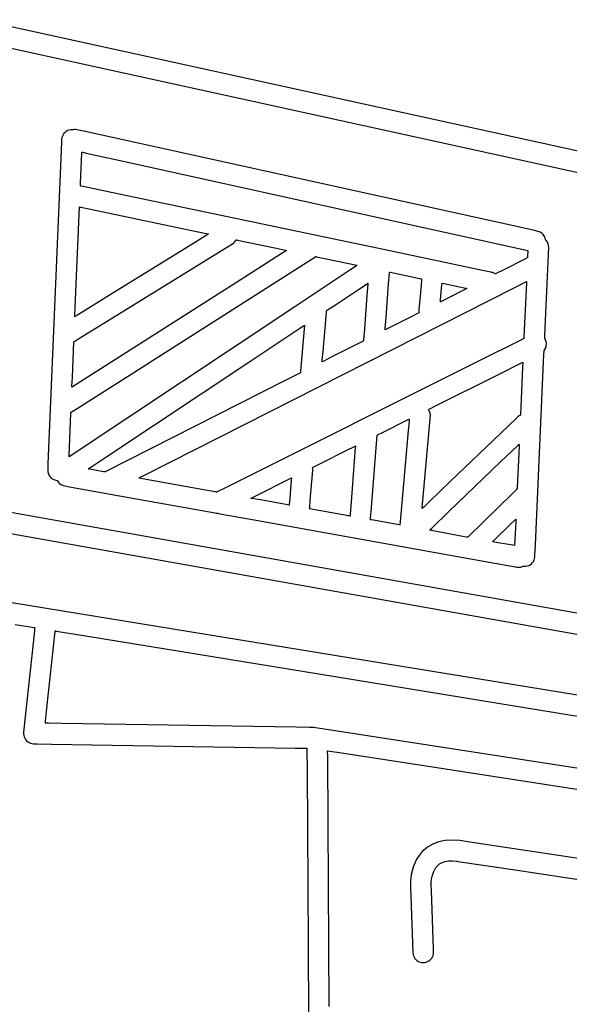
# Model space of a CAD drawing. Extents: x -74.1 to 10.8, y -36.7 to 44.6.
# Tile 117 of 199: x -41.8 to -40.7, y 28.6 to 30.5. Entities that reach past the tile are written whole.
import ezdxf

# ---------------------------------------------------------------- set-up
doc = ezdxf.new("R2010")
doc.units = 0

msp = doc.modelspace()

# ---------------------------------------------------------------- linework, layer by layer
at = {"layer": 'Layer 1', "color": 7, "linetype": 'CONTINUOUS'}
for p, q in [((-39.172621, 29.947273), (-46.538732, 31.561368)), ((-44.943725, 31.16923), (-38.082421, 29.665141)), ((-47.7525, 30.560911), (-39.343768, 29.067537)), ((-38.838658, 29.020151), (-47.21379, 30.507556)), ((-41.655785, 30.312364), (-41.65744, 30.312102)), ((-41.652396, 30.312489), (-41.655785, 30.312364)), ((-41.648943, 30.312031), (-41.652396, 30.312489)), ((-41.680348, 30.293179), (-41.680446, 30.291338)), ((-41.679813, 30.296408), (-41.680348, 30.293179)), ((-41.678807, 30.299442), (-41.679813, 30.296408)), ((-41.677371, 30.302245), (-41.678807, 30.299442)), ((-41.675546, 30.304778), (-41.677371, 30.302245)), ((-41.673373, 30.307004), (-41.675546, 30.304778)), ((-41.670893, 30.308884), (-41.673373, 30.307004)), ((-41.668146, 30.310381), (-41.670893, 30.308884)), ((-41.665176, 30.311458), (-41.668146, 30.310381)), ((-41.662021, 30.312076), (-41.665176, 30.311458)), ((-41.658724, 30.312197), (-41.662021, 30.312076)), ((-41.658487, 30.312176), (-41.65869, 30.312195)), ((-41.658091, 30.31211), (-41.658487, 30.312176)), ((-41.657691, 30.312051), (-41.658091, 30.31211)), ((-41.65744, 30.312102), (-41.657645, 30.312061)), ((-41.648873, 30.312016), (-41.648943, 30.312031)), ((-41.646514, 30.311496), (-41.648873, 30.312016)), ((-41.632694, 30.308451), (-41.646514, 30.311496)), ((-40.775052, 30.119505), (-41.632694, 30.308451)), ((-41.680578, 30.288187), (-41.681953, 30.255354)), ((-41.680446, 30.291338), (-41.680578, 30.288187)), ((-41.681953, 30.255354), (-41.707696, 29.640698)), ((-41.640481, 30.249811), (-41.639806, 30.26591)), ((-41.639806, 30.26591), (-41.639751, 30.267216)), ((-41.639751, 30.267216), (-41.639747, 30.267321)), ((-41.639707, 30.26733), (-41.639393, 30.267261)), ((-41.639393, 30.267261), (-41.63784, 30.266919)), ((-41.63784, 30.266919), (-41.631171, 30.265449)), ((-41.631171, 30.265449), (-41.562696, 30.250364)), ((-41.642365, 30.204847), (-41.640481, 30.249811)), ((-41.562696, 30.250364), (-40.743226, 30.069827)), ((-41.6426, 30.199236), (-41.642596, 30.199331)), ((-41.642596, 30.199331), (-41.642577, 30.199793)), ((-41.642577, 30.199793), (-41.642365, 30.204847)), ((-41.64176, 30.199048), (-41.642576, 30.199219)), ((-41.636781, 30.198003), (-41.64176, 30.199048)), ((-41.577514, 30.185561), (-41.636781, 30.198003)), ((-41.033161, 30.071289), (-41.577514, 30.185561)), ((-41.652814, 29.95538), (-41.644368, 30.15702)), ((-41.644357, 30.157017), (-41.644266, 30.156998)), ((-41.644266, 30.156998), (-41.643817, 30.156904)), ((-41.643817, 30.156904), (-41.641889, 30.156499)), ((-41.641889, 30.156499), (-41.622083, 30.152342)), ((-41.622083, 30.152342), (-41.450451, 30.116313)), ((-41.450451, 30.116313), (-41.390022, 30.103627)), ((-40.729271, 30.109419), (-40.775052, 30.119505)), ((-41.387615, 30.100993), (-41.408129, 30.088301)), ((-41.390022, 30.103627), (-41.385378, 30.102653)), ((-41.385617, 30.102229), (-41.387615, 30.100993)), ((-41.385151, 30.102517), (-41.385617, 30.102229)), ((-41.385378, 30.102653), (-41.385069, 30.102588)), ((-41.385057, 30.102575), (-41.385151, 30.102517)), ((-40.724883, 30.108452), (-40.729271, 30.109419)), ((-40.722916, 30.108007), (-40.724883, 30.108452)), ((-40.720502, 30.107229), (-40.722916, 30.108007)), ((-40.718248, 30.106186), (-40.720502, 30.107229)), ((-40.716166, 30.1049), (-40.718248, 30.106186)), ((-40.714271, 30.103392), (-40.716166, 30.1049)), ((-40.712575, 30.101685), (-40.714271, 30.103392)), ((-40.711092, 30.0998), (-40.712575, 30.101685)), ((-40.709834, 30.097759), (-40.711092, 30.0998)), ((-40.708816, 30.095583), (-40.709834, 30.097759)), ((-40.70805, 30.093295), (-40.708816, 30.095583)), ((-41.586382, 29.929018), (-41.335105, 30.084529)), ((-41.408129, 30.088301), (-41.585879, 29.978326)), ((-41.335105, 30.084529), (-41.333492, 30.085807)), ((-41.333492, 30.085807), (-41.332043, 30.08722)), ((-41.332043, 30.08722), (-41.330753, 30.088751)), ((-41.330753, 30.088751), (-41.329618, 30.090381)), ((-41.329618, 30.090381), (-41.329357, 30.090802)), ((-41.329357, 30.090802), (-41.329325, 30.090855)), ((-41.329297, 30.090879), (-41.329199, 30.090859)), ((-41.329199, 30.090859), (-41.328719, 30.090758)), ((-41.328719, 30.090758), (-41.326692, 30.090332)), ((-41.326692, 30.090332), (-41.307344, 30.086271)), ((-41.307344, 30.086271), (-41.248624, 30.073943)), ((-40.70755, 30.090915), (-40.70805, 30.093295)), ((-40.707815, 29.929196), (-40.701258, 30.076343)), ((-40.707478, 30.090843), (-40.707515, 30.09088)), ((-40.707405, 30.09077), (-40.707478, 30.090843)), ((-40.706828, 30.09017), (-40.707405, 30.09077)), ((-40.705746, 30.088905), (-40.706828, 30.09017)), ((-40.70389, 30.086137), (-40.705746, 30.088905)), ((-40.70249, 30.083091), (-40.70389, 30.086137)), ((-40.701596, 30.079811), (-40.70249, 30.083091)), ((-40.701258, 30.076343), (-40.701596, 30.079811)), ((-41.555332, 29.811823), (-41.171349, 30.056347)), ((-41.239216, 30.062523), (-41.321667, 30.010018)), ((-41.248624, 30.073943), (-41.230124, 30.070059)), ((-41.230576, 30.068025), (-41.239216, 30.062523)), ((-41.22853, 30.069328), (-41.230576, 30.068025)), ((-41.230124, 30.070059), (-41.228397, 30.069697)), ((-41.228113, 30.069593), (-41.22853, 30.069328)), ((-41.228397, 30.069697), (-41.228081, 30.06963)), ((-41.228074, 30.069618), (-41.228113, 30.069593)), ((-41.171349, 30.056347), (-41.170092, 30.057366)), ((-41.170092, 30.057366), (-41.170013, 30.057429)), ((-41.169988, 30.057439), (-41.169907, 30.057422)), ((-41.169907, 30.057422), (-41.169509, 30.057338)), ((-41.169509, 30.057338), (-41.16783, 30.056986)), ((-41.16783, 30.056986), (-41.151806, 30.053621)), ((-40.834482, 30.029581), (-41.033161, 30.071289)), ((-40.743882, 30.055172), (-40.743895, 30.054885)), ((-40.743724, 30.05871), (-40.743882, 30.055172)), ((-40.743282, 30.068591), (-40.743724, 30.05871)), ((-40.743232, 30.069702), (-40.743282, 30.068591)), ((-40.743227, 30.069803), (-40.743232, 30.069702)), ((-41.151806, 30.053621), (-41.103174, 30.04341)), ((-41.103174, 30.04341), (-41.087852, 30.040193)), ((-41.08952, 30.037592), (-41.101119, 30.029889)), ((-41.086773, 30.039417), (-41.08952, 30.037592)), ((-41.087852, 30.040193), (-41.086422, 30.039893)), ((-41.086214, 30.039788), (-41.086773, 30.039417)), ((-41.086422, 30.039893), (-41.08616, 30.039838)), ((-41.086161, 30.039823), (-41.086214, 30.039788)), ((-40.749182, 30.052179), (-40.791459, 30.030756)), ((-40.74443, 30.054587), (-40.749182, 30.052179)), ((-40.743996, 30.054808), (-40.74443, 30.054587)), ((-40.743907, 30.054853), (-40.743996, 30.054808)), ((-41.101119, 30.029889), (-41.211808, 29.956371)), ((-41.023081, 30.00257), (-41.021451, 30.023844)), ((-41.021451, 30.023844), (-41.021299, 30.02583)), ((-41.021299, 30.02583), (-41.021271, 30.026194)), ((-41.021262, 30.026215), (-41.0212, 30.026202)), ((-41.0212, 30.026202), (-41.020893, 30.026138)), ((-41.020893, 30.026138), (-41.0196, 30.025866)), ((-41.0196, 30.025866), (-41.007255, 30.023275)), ((-41.007255, 30.023275), (-40.969787, 30.015411)), ((-40.81741, 30.025997), (-40.834482, 30.029581)), ((-40.815809, 30.025661), (-40.81741, 30.025997)), ((-40.815433, 30.025582), (-40.815809, 30.025661)), ((-40.815328, 30.02556), (-40.815433, 30.025582)), ((-40.815202, 30.025533), (-40.815328, 30.02556)), ((-40.813236, 30.025004), (-40.815202, 30.025533)), ((-40.811368, 30.024297), (-40.813236, 30.025004)), ((-40.809601, 30.023426), (-40.811368, 30.024297)), ((-40.807939, 30.022406), (-40.809601, 30.023426)), ((-40.807824, 30.022464), (-40.807922, 30.022414)), ((-40.806596, 30.023086), (-40.807824, 30.022464)), ((-40.791459, 30.030756), (-40.806596, 30.023086)), ((-41.321667, 30.010018), (-41.571906, 29.850667)), ((-41.081694, 29.992771), (-41.066457, 30.002891)), ((-41.064988, 30.001014), (-41.066689, 29.978797)), ((-41.066457, 30.002891), (-41.065035, 30.003836)), ((-41.065035, 30.003836), (-41.064774, 30.004009)), ((-41.06481, 30.003342), (-41.064988, 30.001014)), ((-41.064768, 30.003893), (-41.06481, 30.003342)), ((-41.064759, 30.004006), (-41.064768, 30.003893)), ((-41.028253, 29.935043), (-41.023081, 30.00257)), ((-40.969787, 30.015411), (-40.957984, 30.012934)), ((-40.957855, 29.999231), (-40.962193, 29.949995)), ((-40.957984, 30.012934), (-40.956882, 30.012703)), ((-40.956809, 30.011057), (-40.957855, 29.999231)), ((-40.956882, 30.012703), (-40.95668, 30.01266)), ((-40.956699, 30.012297), (-40.956809, 30.011057)), ((-40.956673, 30.01259), (-40.956699, 30.012297)), ((-40.956668, 30.01265), (-40.956673, 30.01259)), ((-40.916445, 29.994482), (-40.915665, 30.003309)), ((-40.915665, 30.003309), (-40.915605, 30.003987)), ((-40.915605, 30.003987), (-40.915601, 30.004032)), ((-40.915581, 30.004031), (-40.915493, 30.004013)), ((-40.915493, 30.004013), (-40.915118, 30.003934)), ((-40.915118, 30.003934), (-40.911261, 30.003125)), ((-40.911261, 30.003125), (-40.865108, 29.993437)), ((-40.769583, 29.995132), (-40.747164, 30.006492)), ((-40.747164, 30.006492), (-40.746044, 30.00706)), ((-40.746123, 30.005145), (-40.746784, 29.990393)), ((-40.746057, 30.006634), (-40.746123, 30.005145)), ((-40.746041, 30.006983), (-40.746057, 30.006634)), ((-40.746038, 30.007054), (-40.746041, 30.006983)), ((-41.585879, 29.978326), (-41.648457, 29.939609)), ((-41.411546, 29.669826), (-40.769583, 29.995132)), ((-41.13006, 29.96065), (-41.081694, 29.992771)), ((-41.066689, 29.978797), (-41.071852, 29.911368)), ((-40.918663, 29.96941), (-40.916445, 29.994482)), ((-40.869735, 29.991092), (-40.905371, 29.973035)), ((-40.865623, 29.993176), (-40.869735, 29.991092)), ((-40.865223, 29.993379), (-40.865623, 29.993176)), ((-40.86513, 29.993426), (-40.865223, 29.993379)), ((-40.746784, 29.990393), (-40.751001, 29.896187)), ((-41.211808, 29.956371), (-41.665388, 29.655114)), ((-41.145996, 29.950066), (-41.13006, 29.96065)), ((-40.91895, 29.966168), (-40.918944, 29.966234)), ((-40.918882, 29.966189), (-40.918946, 29.966156)), ((-40.918944, 29.966234), (-40.918919, 29.966516)), ((-40.918919, 29.966516), (-40.918663, 29.96941)), ((-40.917918, 29.966677), (-40.918882, 29.966189)), ((-40.905371, 29.973035), (-40.917918, 29.966677)), ((-41.653608, 29.936431), (-41.653605, 29.936508)), ((-41.653605, 29.936508), (-41.653589, 29.93689)), ((-41.653589, 29.93689), (-41.65352, 29.938531)), ((-41.653264, 29.936634), (-41.653584, 29.936436)), ((-41.65352, 29.938531), (-41.652814, 29.95538)), ((-41.648457, 29.939609), (-41.653264, 29.936634)), ((-41.154736, 29.867208), (-41.148058, 29.945174)), ((-41.148058, 29.945174), (-41.148152, 29.948634)), ((-41.148142, 29.948641), (-41.148061, 29.948694)), ((-41.148061, 29.948694), (-41.147666, 29.948957)), ((-41.147666, 29.948957), (-41.145996, 29.950066)), ((-40.97652, 29.936981), (-41.016268, 29.916837)), ((-40.963423, 29.943618), (-40.97652, 29.936981)), ((-40.962051, 29.944313), (-40.963423, 29.943618)), ((-40.962193, 29.949995), (-40.962096, 29.947213)), ((-40.962096, 29.947213), (-40.961652, 29.944516)), ((-40.961726, 29.944478), (-40.962051, 29.944313)), ((-40.96166, 29.944512), (-40.961726, 29.944478)), ((-41.647453, 29.891234), (-41.586382, 29.929018)), ((-41.201203, 29.913399), (-41.19286, 29.918941)), ((-41.19286, 29.918941), (-41.19219, 29.919385)), ((-41.192142, 29.918695), (-41.192726, 29.911892)), ((-41.19219, 29.919385), (-41.19208, 29.919458)), ((-41.192089, 29.919317), (-41.192142, 29.918695)), ((-41.192078, 29.919445), (-41.192089, 29.919317)), ((-41.029957, 29.912794), (-41.028253, 29.935043)), ((-41.016268, 29.916837), (-41.028791, 29.910491)), ((-40.70924, 29.897364), (-40.707815, 29.929196)), ((-41.30401, 29.845117), (-41.201203, 29.913399)), ((-41.192726, 29.911892), (-41.199978, 29.827131)), ((-41.071852, 29.911368), (-41.073478, 29.890125)), ((-41.030186, 29.909797), (-41.030177, 29.90991)), ((-41.030177, 29.90991), (-41.030135, 29.910462)), ((-41.029959, 29.909899), (-41.030174, 29.90979)), ((-41.030135, 29.910462), (-41.029957, 29.912794)), ((-41.028791, 29.910491), (-41.029959, 29.909899)), ((-40.709388, 29.894061), (-40.70924, 29.897364)), ((-41.658705, 29.814664), (-41.655715, 29.886122)), ((-41.655676, 29.886146), (-41.655368, 29.886337)), ((-41.655368, 29.886337), (-41.653852, 29.887274)), ((-41.653852, 29.887274), (-41.647453, 29.891234)), ((-41.091648, 29.878641), (-41.139737, 29.854273)), ((-41.075803, 29.88667), (-41.091648, 29.878641)), ((-41.074143, 29.887511), (-41.075803, 29.88667)), ((-41.07375, 29.88771), (-41.074143, 29.887511)), ((-41.07367, 29.887751), (-41.07375, 29.88771)), ((-41.07363, 29.888142), (-41.073658, 29.887778)), ((-41.073478, 29.890125), (-41.07363, 29.888142)), ((-40.761509, 29.887556), (-40.841163, 29.847728)), ((-40.753472, 29.891574), (-40.761509, 29.887556)), ((-40.751586, 29.892517), (-40.753472, 29.891574)), ((-40.751203, 29.892708), (-40.751586, 29.892517)), ((-40.751167, 29.892726), (-40.751203, 29.892708)), ((-40.751148, 29.892898), (-40.751156, 29.892733)), ((-40.751001, 29.896187), (-40.751148, 29.892898)), ((-40.70943, 29.893122), (-40.709423, 29.893281)), ((-40.709423, 29.893281), (-40.709388, 29.894061)), ((-40.70915, 29.892687), (-40.709423, 29.89309)), ((-40.708605, 29.891878), (-40.70915, 29.892687)), ((-40.708109, 29.891026), (-40.708605, 29.891878)), ((-40.707789, 29.89036), (-40.708109, 29.891026)), ((-40.706911, 29.88812), (-40.707789, 29.89036)), ((-40.706309, 29.885841), (-40.706911, 29.88812)), ((-40.706509, 29.876735), (-40.706083, 29.878969)), ((-40.705975, 29.883543), (-40.706309, 29.885841)), ((-40.706083, 29.878969), (-40.705902, 29.881245)), ((-40.705902, 29.881245), (-40.705975, 29.883543)), ((-41.156358, 29.848298), (-41.154736, 29.867208)), ((-40.728027, 29.477799), (-40.710852, 29.861345)), ((-40.710852, 29.861345), (-40.710575, 29.867526)), ((-40.710575, 29.867526), (-40.710527, 29.868582)), ((-40.710526, 29.868622), (-40.709189, 29.870486)), ((-40.709189, 29.870486), (-40.70807, 29.872473)), ((-40.70807, 29.872473), (-40.707174, 29.874563)), ((-40.707174, 29.874563), (-40.706509, 29.876735)), ((-41.571906, 29.850667), (-41.650742, 29.800465)), ((-41.591126, 29.65442), (-41.30401, 29.845117)), ((-40.841163, 29.847728), (-41.3498, 29.59341)), ((-41.156576, 29.845752), (-41.156568, 29.845848)), ((-41.156568, 29.845848), (-41.156527, 29.846317)), ((-41.156301, 29.84588), (-41.156561, 29.845748)), ((-41.156527, 29.846317), (-41.156358, 29.848298)), ((-41.154887, 29.846596), (-41.156301, 29.84588)), ((-41.139737, 29.854273), (-41.154887, 29.846596)), ((-40.802121, 29.820667), (-40.75727, 29.843092)), ((-40.75727, 29.843092), (-40.753631, 29.844912)), ((-40.753335, 29.844065), (-40.753699, 29.835933)), ((-40.753631, 29.844912), (-40.753339, 29.845058)), ((-40.753339, 29.845058), (-40.753291, 29.845082)), ((-40.7533, 29.844857), (-40.753335, 29.844065)), ((-40.753291, 29.845041), (-40.7533, 29.844857)), ((-41.203141, 29.822143), (-41.232265, 29.807385)), ((-41.200482, 29.82349), (-41.203141, 29.822143)), ((-41.199939, 29.823765), (-41.200482, 29.82349)), ((-41.199978, 29.827131), (-41.199978, 29.825169)), ((-41.199978, 29.825169), (-41.199912, 29.824202)), ((-41.199888, 29.823791), (-41.199939, 29.823765)), ((-41.199912, 29.824202), (-41.199889, 29.823962)), ((-41.199889, 29.823962), (-41.199877, 29.823842)), ((-40.927383, 29.758036), (-40.802121, 29.820667)), ((-40.753699, 29.835933), (-40.758057, 29.738614)), ((-41.659435, 29.797225), (-41.658705, 29.814664)), ((-41.650742, 29.800465), (-41.658101, 29.795779)), ((-41.648989, 29.752183), (-41.555332, 29.811823)), ((-41.232265, 29.807385), (-41.592699, 29.624735)), ((-41.659533, 29.794877), (-41.659529, 29.794965)), ((-41.65945, 29.794919), (-41.65953, 29.794868)), ((-41.659529, 29.794965), (-41.659511, 29.795398)), ((-41.659511, 29.795398), (-41.659435, 29.797225)), ((-41.658101, 29.795779), (-41.65945, 29.794919)), ((-41.662417, 29.726039), (-41.661735, 29.742301)), ((-41.661735, 29.742301), (-41.661672, 29.743819)), ((-41.661672, 29.743819), (-41.66166, 29.744097)), ((-41.661645, 29.744123), (-41.6616, 29.744152)), ((-41.6616, 29.744152), (-41.661127, 29.744453)), ((-41.661127, 29.744453), (-41.658803, 29.745933)), ((-41.658803, 29.745933), (-41.648989, 29.752183)), ((-40.954291, 29.566848), (-40.93921, 29.738937)), ((-40.942988, 29.750122), (-40.943019, 29.750167)), ((-40.943012, 29.750221), (-40.942749, 29.750353)), ((-40.942742, 29.749761), (-40.942988, 29.750122)), ((-40.942749, 29.750353), (-40.941462, 29.750996)), ((-40.942272, 29.749025), (-40.942742, 29.749761)), ((-40.940697, 29.745897), (-40.942272, 29.749025)), ((-40.941462, 29.750996), (-40.927383, 29.758036)), ((-40.939654, 29.742517), (-40.940697, 29.745897)), ((-40.939354, 29.740749), (-40.939654, 29.742517)), ((-40.93921, 29.738937), (-40.939354, 29.740749)), ((-40.758057, 29.738614), (-40.760522, 29.737407)), ((-41.664579, 29.674422), (-41.662417, 29.726039)), ((-41.036918, 29.703268), (-40.983558, 29.729947)), ((-40.981917, 29.727353), (-40.984349, 29.699866)), ((-40.983558, 29.729947), (-40.981694, 29.730878)), ((-40.981671, 29.730126), (-40.981917, 29.727353)), ((-40.981694, 29.730878), (-40.981601, 29.730925)), ((-40.981614, 29.730777), (-40.981671, 29.730126)), ((-40.981602, 29.730909), (-40.981614, 29.730777)), ((-40.76762, 29.73146), (-40.797638, 29.702643)), ((-40.764846, 29.734122), (-40.76762, 29.73146)), ((-40.763946, 29.734977), (-40.764846, 29.734122)), ((-40.762853, 29.735885), (-40.763946, 29.734977)), ((-40.760522, 29.737407), (-40.762853, 29.735885)), ((-41.046117, 29.698669), (-41.045274, 29.69909)), ((-41.045274, 29.69909), (-41.036918, 29.703268)), ((-40.984349, 29.699866), (-40.999881, 29.524347)), ((-40.797638, 29.702643), (-40.89931, 29.605038)), ((-41.057485, 29.553301), (-41.04636, 29.698547)), ((-41.046355, 29.69855), (-41.046315, 29.69857)), ((-41.046315, 29.69857), (-41.046117, 29.698669)), ((-40.764339, 29.67685), (-40.761262, 29.679803)), ((-40.761262, 29.679803), (-40.760698, 29.680344)), ((-40.760687, 29.679851), (-40.760768, 29.678042)), ((-40.760698, 29.680344), (-40.760665, 29.680377)), ((-40.760668, 29.68028), (-40.760687, 29.679851)), ((-40.760664, 29.680367), (-40.760668, 29.68028)), ((-37.931407, 28.732754), (-43.653832, 29.667606)), ((-41.665291, 29.657415), (-41.664579, 29.674422)), ((-41.512081, 29.618881), (-41.411546, 29.669826)), ((-41.157146, 29.643154), (-41.107276, 29.668088)), ((-41.107276, 29.668088), (-41.091565, 29.675943)), ((-41.090092, 29.673176), (-41.092154, 29.646251)), ((-41.091565, 29.675943), (-41.090099, 29.676676)), ((-41.090099, 29.676676), (-41.08983, 29.676811)), ((-41.089876, 29.675998), (-41.090092, 29.673176)), ((-41.089825, 29.676666), (-41.089876, 29.675998)), ((-41.089814, 29.676802), (-41.089825, 29.676666)), ((-40.797295, 29.645212), (-40.764339, 29.67685)), ((-40.761541, 29.660772), (-40.763889, 29.608358)), ((-40.760768, 29.678042), (-40.761541, 29.660772)), ((-41.707696, 29.640698), (-41.708173, 29.629305)), ((-41.665387, 29.655125), (-41.665384, 29.655211)), ((-41.665384, 29.655211), (-41.665366, 29.655633)), ((-41.665366, 29.655633), (-41.665291, 29.657415)), ((-41.623394, 29.632988), (-41.591126, 29.65442)), ((-41.173578, 29.634938), (-41.157146, 29.643154)), ((-41.092154, 29.646251), (-41.098413, 29.564533)), ((-40.901903, 29.544789), (-40.797295, 29.645212)), ((-41.708173, 29.629305), (-41.70818, 29.627211)), ((-41.70818, 29.627211), (-41.707966, 29.625048)), ((-41.707966, 29.625048), (-41.707535, 29.622955)), ((-41.707535, 29.622955), (-41.706898, 29.620944)), ((-41.706898, 29.620944), (-41.706066, 29.619025)), ((-41.596005, 29.625001), (-41.627022, 29.630579)), ((-41.627003, 29.630591), (-41.626946, 29.630629)), ((-41.626946, 29.630629), (-41.626343, 29.631029)), ((-41.626343, 29.631029), (-41.623394, 29.632988)), ((-41.593413, 29.624535), (-41.596005, 29.625001)), ((-41.593161, 29.624489), (-41.593413, 29.624535)), ((-41.593102, 29.624479), (-41.593161, 29.624489)), ((-41.593016, 29.624519), (-41.593071, 29.624486)), ((-41.59291, 29.624591), (-41.593016, 29.624519)), ((-41.592699, 29.624735), (-41.59291, 29.624591)), ((-41.180448, 29.567234), (-41.17523, 29.628301)), ((-41.175788, 29.633768), (-41.175797, 29.633807)), ((-41.175791, 29.633832), (-41.175708, 29.633873)), ((-41.17572, 29.633456), (-41.175788, 29.633768)), ((-41.175317, 29.630917), (-41.17572, 29.633456)), ((-41.175708, 29.633873), (-41.1753, 29.634077)), ((-41.17523, 29.628301), (-41.175317, 29.630917)), ((-41.1753, 29.634077), (-41.173578, 29.634938)), ((-41.706066, 29.619025), (-41.70505, 29.61721)), ((-41.70505, 29.61721), (-41.703862, 29.615513)), ((-41.703862, 29.615513), (-41.702512, 29.613943)), ((-41.702512, 29.613943), (-41.701013, 29.612514)), ((-41.701013, 29.612514), (-41.699376, 29.611238)), ((-41.699376, 29.611238), (-41.697612, 29.610125)), ((-41.697612, 29.610125), (-41.695732, 29.609188)), ((-41.695732, 29.609188), (-41.693747, 29.608439)), ((-41.693747, 29.608439), (-41.691669, 29.607889)), ((-41.691669, 29.607889), (-41.68951, 29.607551)), ((-41.68951, 29.607551), (-41.688068, 29.605236)), ((-41.688068, 29.605236), (-41.686344, 29.603122)), ((-41.686344, 29.603122), (-41.684358, 29.601244)), ((-41.684358, 29.601244), (-41.682128, 29.599633)), ((-41.391305, 29.588192), (-41.525148, 29.61226)), ((-41.525133, 29.612267), (-41.525088, 29.61229)), ((-41.525088, 29.61229), (-41.524605, 29.612535)), ((-41.524605, 29.612535), (-41.522224, 29.613742)), ((-41.522224, 29.613742), (-41.512081, 29.618881)), ((-41.292923, 29.575264), (-41.218384, 29.612535)), ((-41.218786, 29.607844), (-41.221881, 29.571711)), ((-41.218429, 29.612013), (-41.218786, 29.607844)), ((-41.218394, 29.612419), (-41.218429, 29.612013)), ((-41.218386, 29.612514), (-41.218394, 29.612419)), ((-40.89931, 29.605038), (-40.940684, 29.56532)), ((-40.763889, 29.608358), (-40.764628, 29.591845)), ((-41.682128, 29.599633), (-41.679671, 29.598323)), ((-41.679671, 29.598323), (-41.677006, 29.597346)), ((-41.677006, 29.597346), (-41.673567, 29.596615)), ((-41.673567, 29.596615), (-41.664125, 29.594917)), ((-41.664125, 29.594917), (-41.563707, 29.57686)), ((-41.371084, 29.584555), (-41.391305, 29.588192)), ((-41.369043, 29.584189), (-41.371084, 29.584555)), ((-41.368564, 29.584102), (-41.369043, 29.584189)), ((-41.368467, 29.584085), (-41.368564, 29.584102)), ((-41.366234, 29.585193), (-41.368454, 29.584083)), ((-41.3498, 29.59341), (-41.366234, 29.585193)), ((-40.772818, 29.582759), (-40.86404, 29.493654)), ((-40.767438, 29.588013), (-40.772818, 29.582759)), ((-40.766908, 29.588531), (-40.767438, 29.588013)), ((-40.7664, 29.588979), (-40.766908, 29.588531)), ((-40.765984, 29.589247), (-40.7664, 29.588979)), ((-40.765124, 29.589726), (-40.765984, 29.589247)), ((-40.764711, 29.590004), (-40.765124, 29.589726)), ((-40.764697, 29.590304), (-40.76471, 29.590021)), ((-40.764628, 29.591845), (-40.764697, 29.590304)), ((-41.563707, 29.57686), (-41.371611, 29.542314)), ((-41.299833, 29.571742), (-41.299924, 29.571759)), ((-41.299899, 29.571776), (-41.299758, 29.571847)), ((-41.298457, 29.571495), (-41.299833, 29.571742)), ((-41.299758, 29.571847), (-41.299151, 29.57215)), ((-41.299151, 29.57215), (-41.292923, 29.575264)), ((-41.280545, 29.568275), (-41.298457, 29.571495)), ((-41.229668, 29.559129), (-41.280545, 29.568275)), ((-41.221881, 29.571711), (-41.222971, 29.558989)), ((-41.181709, 29.552522), (-41.180448, 29.567234)), ((-41.098413, 29.564533), (-41.100385, 29.538788)), ((-40.955546, 29.552676), (-40.954291, 29.566848)), ((-40.940684, 29.56532), (-40.952381, 29.554091)), ((-41.371611, 29.542314), (-41.36898, 29.541722)), ((-41.36898, 29.541722), (-41.367637, 29.541556)), ((-41.367637, 29.541556), (-41.367298, 29.541527)), ((-41.367298, 29.541527), (-41.367094, 29.541505)), ((-41.367094, 29.541505), (-41.366746, 29.541442)), ((-41.366746, 29.541442), (-41.365153, 29.541156)), ((-41.365153, 29.541156), (-41.358534, 29.539965)), ((-41.223797, 29.558073), (-41.229668, 29.559129)), ((-41.223225, 29.55797), (-41.223797, 29.558073)), ((-41.223091, 29.557946), (-41.223225, 29.55797)), ((-41.223055, 29.558011), (-41.223061, 29.557946)), ((-41.222971, 29.558989), (-41.223055, 29.558011)), ((-41.118237, 29.539088), (-41.18188, 29.550531)), ((-41.181879, 29.550541), (-41.181873, 29.550615)), ((-41.181873, 29.550615), (-41.181842, 29.55098)), ((-41.181842, 29.55098), (-41.181709, 29.552522)), ((-41.059165, 29.531357), (-41.057485, 29.553301)), ((-40.955702, 29.55091), (-40.955696, 29.550975)), ((-40.955668, 29.550935), (-40.955701, 29.550904)), ((-40.955696, 29.550975), (-40.955668, 29.551296)), ((-40.955668, 29.551296), (-40.955546, 29.552676)), ((-40.955154, 29.551429), (-40.955668, 29.550935)), ((-40.952381, 29.554091), (-40.955154, 29.551429)), ((-40.936371, 29.511701), (-40.901903, 29.544789)), ((-41.358534, 29.539965), (-41.293075, 29.528194)), ((-41.293075, 29.528194), (-40.820722, 29.443256)), ((-41.102706, 29.536295), (-41.118237, 29.539088)), ((-41.101078, 29.536003), (-41.102706, 29.536295)), ((-41.100693, 29.535933), (-41.101078, 29.536003)), ((-41.100614, 29.535919), (-41.100693, 29.535933)), ((-41.100569, 29.536385), (-41.100602, 29.535945)), ((-41.100385, 29.538788), (-41.100569, 29.536385)), ((-41.059172, 29.528466), (-41.059384, 29.528504)), ((-41.059383, 29.528517), (-41.059375, 29.528623)), ((-41.059375, 29.528623), (-41.059335, 29.529143)), ((-41.059335, 29.529143), (-41.059165, 29.531357)), ((-41.057603, 29.528184), (-41.059172, 29.528466)), ((-41.009044, 29.519454), (-41.057603, 29.528184)), ((-40.999881, 29.524347), (-41.000424, 29.518218)), ((-40.779137, 29.518341), (-40.7683, 29.528928)), ((-40.767613, 29.525213), (-40.769797, 29.476433)), ((-40.7683, 29.528928), (-40.767467, 29.529741)), ((-40.76743, 29.529289), (-40.767613, 29.525213)), ((-40.767467, 29.529741), (-40.767412, 29.529795)), ((-40.767413, 29.529686), (-40.76743, 29.529289)), ((-40.767408, 29.529778), (-40.767413, 29.529686)), ((-41.001439, 29.518087), (-41.009044, 29.519454)), ((-41.000672, 29.517949), (-41.001439, 29.518087)), ((-41.000492, 29.517917), (-41.000672, 29.517949)), ((-41.000424, 29.518218), (-41.000451, 29.517911)), ((-40.88093, 29.496416), (-40.941034, 29.507224)), ((-40.941012, 29.507245), (-40.940838, 29.507412)), ((-40.940838, 29.507412), (-40.939982, 29.508234)), ((-40.939982, 29.508234), (-40.936371, 29.511701)), ((-40.809922, 29.488271), (-40.779137, 29.518341)), ((-40.866262, 29.493778), (-40.88093, 29.496416)), ((-40.864725, 29.493502), (-40.866262, 29.493778)), ((-40.864361, 29.493436), (-40.864725, 29.493502)), ((-40.864287, 29.493423), (-40.864361, 29.493436)), ((-40.864231, 29.493467), (-40.864271, 29.493428)), ((-40.86404, 29.493654), (-40.864231, 29.493467)), ((-40.813863, 29.484356), (-40.813915, 29.484365)), ((-40.813901, 29.484384), (-40.81382, 29.484463)), ((-40.813073, 29.484214), (-40.813863, 29.484356)), ((-40.81382, 29.484463), (-40.813474, 29.484801)), ((-40.813474, 29.484801), (-40.809922, 29.488271)), ((-40.802791, 29.482365), (-40.813073, 29.484214)), ((-40.773589, 29.477115), (-40.802791, 29.482365)), ((-40.770219, 29.476509), (-40.773589, 29.477115)), ((-40.769891, 29.47645), (-40.770219, 29.476509)), ((-40.769815, 29.476436), (-40.769891, 29.47645)), ((-40.728944, 29.457327), (-40.728027, 29.477799)), ((-40.820722, 29.443256), (-40.76808, 29.433789)), ((-40.736134, 29.440069), (-40.733954, 29.442287)), ((-40.733954, 29.442287), (-40.732122, 29.444814)), ((-40.732122, 29.444814), (-40.730678, 29.447612)), ((-40.730678, 29.447612), (-40.729663, 29.450643)), ((-40.729663, 29.450643), (-40.729119, 29.45387)), ((-40.729119, 29.45387), (-40.729032, 29.455365)), ((-40.729032, 29.455365), (-40.728944, 29.457327)), ((-40.76808, 29.433789), (-40.765467, 29.43332)), ((-40.765467, 29.43332), (-40.765419, 29.433311)), ((-40.765419, 29.433311), (-40.7634, 29.433055)), ((-40.7634, 29.433055), (-40.761405, 29.433001)), ((-40.761405, 29.433001), (-40.759444, 29.43314)), ((-40.759444, 29.43314), (-40.757525, 29.433462)), ((-40.757525, 29.433462), (-40.75566, 29.433958)), ((-40.75566, 29.433958), (-40.753856, 29.434618)), ((-40.753856, 29.434618), (-40.75298, 29.435006)), ((-40.75298, 29.435006), (-40.752764, 29.435109)), ((-40.752764, 29.435109), (-40.752656, 29.435161)), ((-40.752608, 29.435185), (-40.751209, 29.434956)), ((-40.751209, 29.434956), (-40.750852, 29.434924)), ((-40.750852, 29.434924), (-40.750806, 29.434921)), ((-40.750799, 29.434921), (-40.747501, 29.435032)), ((-40.747501, 29.435032), (-40.744344, 29.43564)), ((-40.744344, 29.43564), (-40.74137, 29.436707)), ((-40.74137, 29.436707), (-40.73862, 29.438196)), ((-40.73862, 29.438196), (-40.736134, 29.440069)), ((-41.773372, 29.318183), (-41.739713, 29.312685)), ((-41.734978, 29.305589), (-41.740269, 29.25586)), ((-41.739713, 29.312685), (-41.73432, 29.311804)), ((-41.734443, 29.310621), (-41.734978, 29.305589)), ((-41.734331, 29.311672), (-41.734443, 29.310621)), ((-41.73432, 29.311771), (-41.734331, 29.311672)), ((-41.709645, 29.149852), (-41.693264, 29.303832)), ((-41.693264, 29.303832), (-41.693146, 29.304946)), ((-41.693146, 29.304946), (-41.693135, 29.305047)), ((-41.693114, 29.305072), (-41.693057, 29.305063)), ((-41.693057, 29.305063), (-41.69283, 29.305025)), ((-41.69283, 29.305025), (-41.690409, 29.30463)), ((-41.690409, 29.30463), (-41.678493, 29.302683)), ((-41.678493, 29.302683), (-41.627856, 29.294411)), ((-41.627856, 29.294411), (-41.130616, 29.213179)), ((-41.740269, 29.25586), (-41.756695, 29.101457)), ((-41.130616, 29.213179), (-38.234719, 28.740087)), ((-41.71248, 29.123202), (-41.709645, 29.149852)), ((-41.712851, 29.119721), (-41.712837, 29.11985)), ((-41.712837, 29.11985), (-41.712769, 29.120489)), ((-41.712684, 29.119702), (-41.712815, 29.119704)), ((-41.712769, 29.120489), (-41.71248, 29.123202)), ((-41.712143, 29.119693), (-41.712684, 29.119702)), ((-41.706404, 29.119598), (-41.712143, 29.119693)), ((-41.679507, 29.119154), (-41.706404, 29.119598)), ((-41.208921, 29.111376), (-41.679507, 29.119154)), ((-41.181957, 29.11093), (-41.208921, 29.111376)), ((-41.176181, 29.110835), (-41.181957, 29.11093)), ((-41.175629, 29.110826), (-41.176181, 29.110835)), ((-41.175493, 29.110824), (-41.175629, 29.110826)), ((-41.175328, 29.11082), (-41.175451, 29.110823)), ((-41.17508, 29.110813), (-41.175328, 29.11082)), ((-41.17409, 29.110757), (-41.17508, 29.110813)), ((-38.397851, 28.681996), (-41.17409, 29.110757)), ((-41.756695, 29.101457), (-41.756791, 29.098329)), ((-41.756791, 29.098329), (-41.756424, 29.095253)), ((-41.756424, 29.095253), (-41.75561, 29.092278)), ((-41.75561, 29.092278), (-41.754364, 29.089453)), ((-41.754364, 29.089453), (-41.752702, 29.086827)), ((-41.752702, 29.086827), (-41.750647, 29.084456)), ((-41.750647, 29.084456), (-41.74828, 29.082436)), ((-41.74828, 29.082436), (-41.745658, 29.080803)), ((-41.745658, 29.080803), (-41.742828, 29.079576)), ((-41.742828, 29.079576), (-41.739838, 29.078779)), ((-41.739838, 29.078779), (-41.736735, 29.078432)), ((-41.736735, 29.078432), (-41.735576, 29.078409)), ((-41.735576, 29.078409), (-41.729383, 29.078307)), ((-41.729383, 29.078307), (-41.700302, 29.077826)), ((-41.700302, 29.077826), (-41.210892, 29.069736)), ((-41.210892, 29.069736), (-41.189289, 29.069379)), ((-41.189289, 29.069379), (-41.187564, 29.069351)), ((-41.187564, 29.069351), (-41.187305, 29.069347)), ((-41.187301, 29.069324), (-41.187301, 29.069257)), ((-41.187301, 29.069257), (-41.187297, 29.06854)), ((-41.187297, 29.06854), (-41.187276, 29.065029)), ((-41.187276, 29.065029), (-41.187051, 29.02645)), ((-41.145604, 29.064102), (-41.145604, 29.064243)), ((-41.145599, 29.06324), (-41.145604, 29.064102)), ((-41.145536, 29.052495), (-41.145599, 29.06324)), ((-41.145574, 29.064243), (-41.14548, 29.064229)), ((-41.144763, 28.920091), (-41.145536, 29.052495)), ((-41.14548, 29.064229), (-41.145105, 29.064171)), ((-41.145105, 29.064171), (-41.141121, 29.063556)), ((-41.141121, 29.063556), (-41.121654, 29.060549)), ((-41.121654, 29.060549), (-40.908759, 29.027665)), ((-41.187051, 29.02645), (-41.184987, 28.672618)), ((-40.908759, 29.027665), (-39.014714, 28.735114)), ((-41.142606, 28.55032), (-41.144763, 28.920091)), ((-40.945032, 28.870615), (-40.94991, 28.866816)), ((-40.934395, 28.876859), (-40.945032, 28.870615)), ((-40.922582, 28.881292), (-40.934395, 28.876859)), ((-40.909595, 28.883903), (-40.922582, 28.881292)), ((-40.89543, 28.884685), (-40.909595, 28.883903)), ((-40.880249, 28.883625), (-40.89543, 28.884685)), ((-40.860148, 28.880584), (-40.880249, 28.883625)), ((-38.76389, 28.563436), (-40.860148, 28.880584)), ((-40.961696, 28.854106), (-40.966703, 28.846325)), ((-40.955513, 28.861517), (-40.961696, 28.854106)), ((-40.94991, 28.866816), (-40.955513, 28.861517)), ((-40.973677, 28.830451), (-40.977412, 28.815493)), ((-40.970656, 28.838373), (-40.973677, 28.830451)), ((-40.966703, 28.846325), (-40.970656, 28.838373)), ((-40.930402, 28.825756), (-40.928129, 28.82937)), ((-40.928129, 28.82937), (-40.925439, 28.832673)), ((-40.925439, 28.832673), (-40.922872, 28.835108)), ((-40.922872, 28.835108), (-40.920557, 28.836849)), ((-40.920557, 28.836849), (-40.918038, 28.838377)), ((-40.918038, 28.838377), (-40.915317, 28.839689)), ((-40.915317, 28.839689), (-40.909271, 28.84167)), ((-40.909271, 28.84167), (-40.90243, 28.842789)), ((-40.90243, 28.842789), (-40.894806, 28.843044)), ((-40.894806, 28.843044), (-40.886498, 28.842439)), ((-40.886498, 28.842439), (-40.886041, 28.84237)), ((-40.886041, 28.84237), (-40.883818, 28.842033)), ((-40.883818, 28.842033), (-40.874269, 28.840588)), ((-40.874269, 28.840588), (-40.773729, 28.825375)), ((-40.977412, 28.815493), (-40.978888, 28.803049)), ((-40.936632, 28.806244), (-40.935038, 28.813968)), ((-40.935038, 28.813968), (-40.93229, 28.821922)), ((-40.93229, 28.821922), (-40.930402, 28.825756)), ((-40.773729, 28.825375), (-38.582778, 28.493893)), ((-40.978888, 28.803049), (-40.978921, 28.790209)), ((-40.978921, 28.790209), (-40.978273, 28.771341)), ((-40.937381, 28.794439), (-40.937327, 28.799488)), ((-40.93699, 28.783118), (-40.93738, 28.794406)), ((-40.937327, 28.799488), (-40.936632, 28.806244)), ((-40.978273, 28.771341), (-40.974426, 28.659718)), ((-40.93295, 28.665946), (-40.93699, 28.783118)), ((-41.184987, 28.672618), (-41.184157, 28.530405)), ((-40.974426, 28.659718), (-40.974313, 28.657474)), ((-40.974313, 28.657474), (-40.973838, 28.654589)), ((-40.973838, 28.654589), (-40.972984, 28.651856)), ((-40.972984, 28.651856), (-40.97178, 28.649302)), ((-40.934886, 28.650218), (-40.933811, 28.652824)), ((-40.933811, 28.652824), (-40.933092, 28.655589)), ((-40.933092, 28.655589), (-40.932759, 28.658484)), ((-40.932759, 28.658484), (-40.93295, 28.665946)), ((-40.97178, 28.649302), (-40.970256, 28.646955)), ((-40.970256, 28.646955), (-40.96844, 28.644841)), ((-40.96844, 28.644841), (-40.966363, 28.64299)), ((-40.966363, 28.64299), (-40.964053, 28.641427)), ((-40.964053, 28.641427), (-40.961539, 28.640179)), ((-40.961539, 28.640179), (-40.958852, 28.639276)), ((-40.958852, 28.639276), (-40.956019, 28.638743)), ((-40.956019, 28.638743), (-40.953072, 28.638608)), ((-40.953072, 28.638608), (-40.950122, 28.638888)), ((-40.950122, 28.638888), (-40.94731, 28.639561)), ((-40.94731, 28.639561), (-40.944665, 28.640598)), ((-40.944665, 28.640598), (-40.942213, 28.64197)), ((-40.942213, 28.64197), (-40.939982, 28.643647)), ((-40.939982, 28.643647), (-40.937999, 28.6456)), ((-40.937999, 28.6456), (-40.936291, 28.6478)), ((-40.936291, 28.6478), (-40.934886, 28.650218))]:
    msp.add_line(p, q, dxfattribs=at)

doc.saveas('drawing.dxf')
